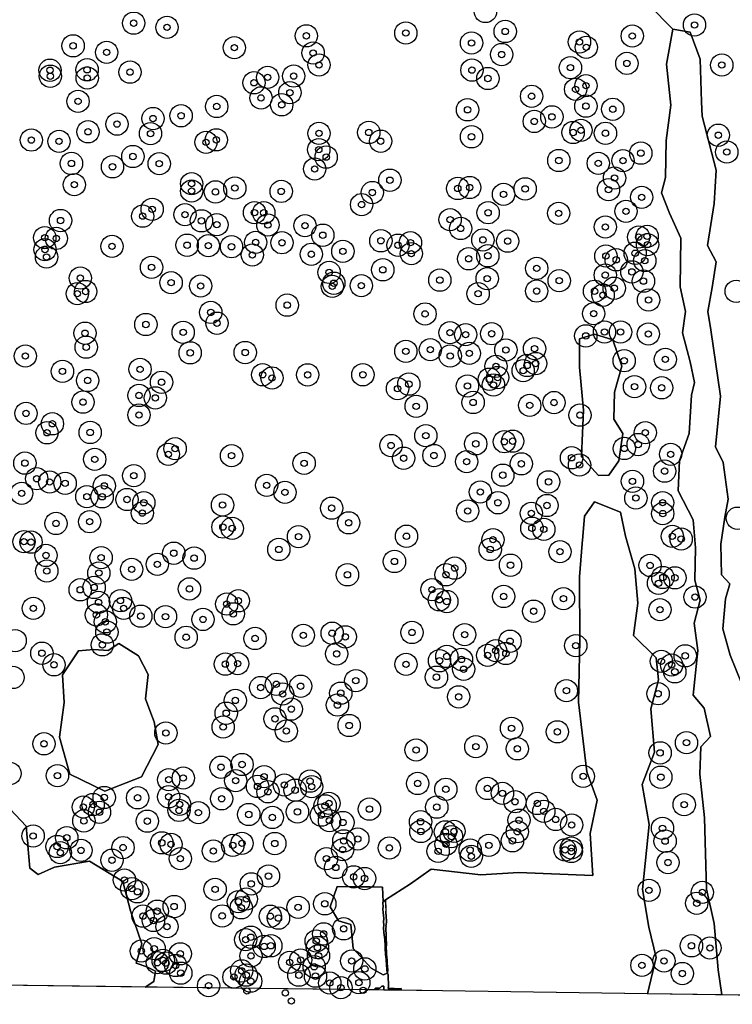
# Model space of a CAD drawing. Header units: inches. Extents: x 128668 to 131679, y 413272 to 413787.
# Tile 71 of 116: x 130749 to 130860, y 413274 to 413429. Entities that reach past the tile are written whole.
import ezdxf

# ---------------------------------------------------------------- set-up
doc = ezdxf.new("R2010")
doc.units = ezdxf.units.IN
doc.header["$MEASUREMENT"] = 0
doc.header["$PDMODE"] = 33
doc.header["$PDSIZE"] = -3
for name, color, linetype in [('Niet gedetecteerde gebieden (D-gebied) (ca. 44.659 m2)', 1, 'Continuous'), ('Onderzoeksgebied Capelsche UW (ca. 743.790 m2)', 5, 'Continuous'), ('Significante objecten binnen onderzoeksgebied', 3, 'Continuous'), ('Significante objecten buiten onderzoeksgebied', 1, 'Continuous'), ('Veiligheidsmarge objecten d.d. 230531', 6, 'Continuous'), ('Verstoorde gebieden (C-gebied) (ca. 90.096 m2)', 40, 'Continuous'), ('Vrijgegeven gebieden (A+B gebied) (ca. 609.035 m2)', 3, 'Continuous')]:
    doc.layers.add(name, color=color, linetype=linetype)

msp = doc.modelspace()

# ---------------------------------------------------------------- linework, layer by layer
at = {"layer": 'Niet gedetecteerde gebieden (D-gebied) (ca. 44.659 m2)'}
msp.add_polyline3d([(130805.72, 413276.47, 0), (130804.98, 413276.48, 0), (130804.16, 413276.49, 0), (130804.44, 413276.78, 0), (130805.12, 413276.78, 0), (130805.41, 413277.09, 0), (130805.74, 413277.1, 0), (130805.73, 413276.57, 0), (130805.8, 413276.47, 0)], close=True, dxfattribs=at)
at = {"layer": 'Onderzoeksgebied Capelsche UW (ca. 743.790 m2)'}
msp.add_lwpolyline([(130957.86, 413274.23), (130814.98, 413276.35), (130603.15, 413279.07), (130203.79, 413288.44), (130115.75, 413295.56)], dxfattribs=at)
at = {"layer": 'Significante objecten binnen onderzoeksgebied'}
for p in [(130766.46, 413428.3), (130771.69, 413427.64), (130824.81, 413427), (130854.54, 413428.02), (130793.58, 413426.31), (130809.2, 413426.75), (130844.76, 413426.29), (130756.94, 413424.74), (130782.27, 413424.45), (130819.52, 413425.19), (130836.47, 413425.35), (130837.54, 413424.5), (130762.21, 413423.71), (130794.64, 413423.62), (130824.26, 413423.37), (130753.31, 413420.91), (130759.14, 413420.98), (130795.57, 413421.73), (130819.58, 413420.93), (130835.05, 413421.3), (130843.92, 413421.98), (130858.82, 413421.72), (130753.36, 413419.97), (130759.16, 413419.69), (130765.88, 413420.61), (130787.49, 413419.79), (130791.59, 413419.99), (130822.09, 413419.61), (130785.35, 413418.94), (130835.86, 413417.91), (130837.49, 413418.49), (130786.46, 413416.56), (130790.99, 413417.39), (130828.95, 413416.82), (130757.72, 413416.02), (130779.5, 413415.22), (130789.71, 413415.48), (130818.89, 413414.7), (130837.48, 413415.27), (130841.7, 413414.78), (130769.49, 413413.32), (130773.9, 413413.76), (130832.14, 413413.58), (130763.84, 413412.45), (130829.37, 413412.87), (130836.7, 413411.48), (130750.38, 413409.94), (130759.29, 413411.24), (130769.1, 413410.95), (130779.43, 413409.98), (130795.56, 413410.99), (130803.38, 413411.14), (130819.51, 413410.46), (130835.47, 413411.13), (130840.55, 413411.01), (130858.27, 413410.7), (130754.73, 413409.74), (130777.82, 413409.59), (130795.53, 413408.44), (130805.25, 413409.76), (130766.33, 413407.36), (130796.69, 413407.26), (130846.11, 413407.89), (130859.61, 413408.06), (130756.68, 413406.27), (130763.13, 413405.75), (130770.47, 413406.23), (130794.88, 413405.4), (130833.23, 413406.73), (130839.42, 413406.29), (130843.3, 413406.71), (130841.98, 413403.98), (130757.13, 413402.93), (130775.55, 413403.09), (130782.34, 413402.41), (130806.69, 413403.64), (130817.36, 413402.34), (130819.23, 413402.49), (130827.94, 413402.28), (130775.55, 413401.94), (130779.3, 413401.8), (130789.63, 413401.88), (130803.94, 413401.7), (130824.55, 413401.42), (130841.03, 413402.15), (130846.24, 413400.95), (130802.25, 413399.81), (130767.86, 413398), (130769.36, 413399.07), (130774.51, 413398.23), (130785.43, 413398.55), (130786.89, 413398.52), (130822.12, 413398.53), (130833.2, 413398.44), (130843.77, 413398.76), (130754.97, 413397.3), (130777.1, 413397.26), (130779.52, 413396.65), (130787.53, 413396.61), (130793.36, 413396.51), (130816.15, 413397.45), (130817.82, 413396.06), (130840.54, 413396.3), (130752.49, 413394.61), (130754.3, 413394.5), (130796.16, 413395), (130845.77, 413394.71), (130847.1, 413394.82), (130763.05, 413393.25), (130774.85, 413393.43), (130778.18, 413393.36), (130781.82, 413393.19), (130785.62, 413393.88), (130789.74, 413393.82), (130805.28, 413394.13), (130807.97, 413393.43), (130809.92, 413393.84), (130821.3, 413394.26), (130825.2, 413394.07), (130847.16, 413393.52), (130752.52, 413392.74), (130752.77, 413391.58), (130785.1, 413391.9), (130794.36, 413392.01), (130799.31, 413392.47), (130810.07, 413392.11), (130822.08, 413391.77), (130840.62, 413391.73), (130845.22, 413392.17), (130769.26, 413389.95), (130819.06, 413391.3), (130842.24, 413391.14), (130846.73, 413391), (130758.07, 413388.27), (130797.15, 413389.16), (130805.58, 413389.57), (130829.76, 413389.79), (130840.52, 413388.74), (130844.7, 413389.24), (130772.33, 413387.55), (130776.97, 413387.03), (130797.65, 413386.97), (130797.89, 413387.46), (130802.2, 413387.08), (130814.54, 413387.95), (130821.98, 413388.18), (130833.29, 413387.86), (130846.52, 413387.79), (130757.6, 413385.82), (130758.91, 413386.16), (130820.55, 413385.82), (130829.74, 413386.23), (130838.84, 413386.2), (130840.18, 413385.58), (130841.93, 413386.68), (130790.57, 413384.02), (130847.32, 413384.83), (130778.56, 413382.88), (130812.22, 413382.64), (130838.7, 413382.69), (130768.37, 413380.98), (130779.54, 413381.18), (130758.81, 413379.61), (130774.23, 413379.75), (130816.13, 413379.69), (130818.59, 413379.39), (130822.67, 413379.53), (130837.46, 413379.19), (130840.4, 413379.8), (130842.92, 413379.8), (130847.29, 413379.49), (130749.44, 413376.03), (130759, 413377.42), (130775.33, 413376.53), (130783.97, 413376.58), (130809.2, 413376.77), (130813.04, 413377.02), (130816.17, 413376.04), (130819.17, 413376.45), (130824.91, 413376.98), (130829.42, 413377.18), (130823.36, 413374.42), (130828.25, 413374.55), (130829.6, 413374.85), (130843.49, 413375.29), (130849.95, 413375.51), (130755.27, 413373.62), (130767.46, 413373.95), (130786.71, 413373.09), (130793.78, 413373.07), (130802.45, 413373.09), (130827.63, 413373.73), (130759.22, 413372.19), (130770.83, 413371.91), (130788.18, 413372.59), (130809.67, 413371.62), (130818.88, 413371.32), (130822.33, 413372.39), (130822.96, 413371.49), (130823.63, 413372.65), (130767.29, 413369.84), (130807.9, 413370.91), (130845.12, 413371.21), (130849.39, 413371.04), (130758.49, 413368.79), (130769.85, 413369.46), (130819.77, 413368.74), (130828.66, 413368.28), (130832.48, 413368.72), (130749.55, 413367.02), (130767.28, 413366.77), (130810.82, 413368.14), (130836.55, 413366.75), (130753.69, 413365.39), (130752.84, 413363.98), (130759.62, 413364.03), (130846.81, 413364), (130812.34, 413363.52), (130820.18, 413362.24), (130824.66, 413362.57), (130825.98, 413362.66), (130845.7, 413362.13), (130771.89, 413360.6), (130772.96, 413361.49), (130806.88, 413361.97), (130843.51, 413361.52), (130850.79, 413360.6), (130749.37, 413359.21), (130760.34, 413359.81), (130781.83, 413360.38), (130793.22, 413359.19), (130808.85, 413359.98), (130813.61, 413360.4), (130818.75, 413359.45), (130827.34, 413359.1), (130835.23, 413360.05), (130836.48, 413358.91), (130849.84, 413357.96), (130751.23, 413356.76), (130753.27, 413356.25), (130755.69, 413356.04), (130766.47, 413357.24), (130824.43, 413357.32), (130831.61, 413356.27), (130844.79, 413356.36), (130748.87, 413354.46), (130761.85, 413355.64), (130787.35, 413355.73), (130790.21, 413354.62), (130820.89, 413354.67), (130759.1, 413353.95), (130761.5, 413353.93), (130765.41, 413353.5), (130768.05, 413352.99), (130823.66, 413352.99), (130845.33, 413353.73), (130849.53, 413353), (130767.81, 413351.37), (130780.41, 413352.63), (130797.54, 413352.14), (130818.92, 413351.7), (130828.91, 413351.33), (130831.37, 413352.56), (130849.55, 413351.29), (130754.26, 413349.74), (130759.54, 413350.01), (130800.22, 413349.84), (130780.47, 413349.17), (130781.93, 413348.97), (130829, 413348.99), (130830.87, 413348.81), (130749.22, 413346.87), (130750.34, 413346.81), (130792.35, 413347.67), (130809.3, 413347.73), (130822.89, 413347.19), (130851.05, 413347.72), (130852.44, 413347.29), (130772.75, 413345.07), (130789.25, 413345.66), (130822.45, 413345.66), (130833.41, 413345.3), (130752.68, 413344.72), (130761.34, 413344.36), (130775.95, 413344.3), (130807.41, 413343.77), (130752.81, 413342.28), (130760.98, 413341.95), (130766.14, 413342.53), (130770.16, 413343.32), (130816.88, 413342.73), (130825.64, 413343.18), (130847.56, 413343.15), (130800.03, 413341.68), (130815.5, 413341.68), (130849.57, 413341.25), (130851.46, 413341.2), (130758.06, 413339.32), (130760.24, 413339.69), (130775.21, 413339.46), (130813.3, 413339.35), (130848.88, 413340.34), (130760.94, 413337.35), (130764.38, 413337.61), (130782.9, 413337.6), (130814.46, 413337.75), (130815.63, 413337.48), (130824.57, 413338.28), (130833.95, 413337.92), (130854.62, 413338.18), (130750.7, 413336.41), (130764.89, 413336.41), (130781.07, 413337.08), (130829.27, 413335.96), (130849.11, 413336.21), (130760.6, 413335.38), (130762, 413334.29), (130767.58, 413335.18), (130771.45, 413335.11), (130777.34, 413334.67), (130782.09, 413335.55), (130762.25, 413332.67), (130810.16, 413332.62), (130774.7, 413331.87), (130785.52, 413331.68), (130793.09, 413332.18), (130797.63, 413332.5), (130799.69, 413331.93), (130818.44, 413332.28), (130825.57, 413331.25), (130761.54, 413330.68), (130823.31, 413329.76), (130835.89, 413330.55), (130752.04, 413329.36), (130798.34, 413329.26), (130814.49, 413328.18), (130815.64, 413328.86), (130817.93, 413328.39), (130822.05, 413329.03), (130824.91, 413329.32), (130849.34, 413328.08), (130853.08, 413328.95), (130753.94, 413327.55), (130780.86, 413327.65), (130782.79, 413327.73), (130809.23, 413327.62), (130818.29, 413326.85), (130850.96, 413327.51), (130851.45, 413326.45), (130801.34, 413325.05), (130814.01, 413325.6), (130786.39, 413323.97), (130788.85, 413324.49), (130792.67, 413324.18), (130834.42, 413323.48), (130782.41, 413321.95), (130789.86, 413322.95), (130798.98, 413323.09), (130817.5, 413322.51), (130848.82, 413323), (130791.21, 413320.59), (130798.46, 413321.22), (130780.99, 413319.94), (130788.66, 413319.06), (130780.51, 413317.77), (130800.3, 413318.01), (130825.8, 413317.57), (130771.51, 413316.84), (130790.43, 413317.14), (130833, 413317.02), (130752.36, 413315.14), (130810.81, 413314.17), (130820.2, 413314.68), (130826.71, 413314.36), (130853.28, 413315.31), (130849.14, 413313.71), (130780.16, 413311.46), (130783.48, 413311.89), (130754.48, 413310.14), (130771.96, 413309.5), (130774.24, 413309.76), (130786.94, 413309.98), (130837.06, 413310.03), (130849.25, 413309.89), (130782.48, 413309.35), (130785.91, 413308.44), (130790.12, 413308.68), (130794.16, 413309.28), (130794.41, 413308.4), (130811.05, 413308.91), (130815.48, 413308), (130822.01, 413308.13), (130761.83, 413306.71), (130767.07, 413306.66), (130771.94, 413306.82), (130780.28, 413306.51), (130787.54, 413307.61), (130791.81, 413307.86), (130824.37, 413307.37), (130758.55, 413305.21), (130760.08, 413305.61), (130773.67, 413305.63), (130796.52, 413305.4), (130797.12, 413305.8), (130803.48, 413304.88), (130814.06, 413305.2), (130826.35, 413306.04), (130829.85, 413305.77), (130852.92, 413305.59), (130761.09, 413304.39), (130773.57, 413304.68), (130776.62, 413304.33), (130784.53, 413304.04), (130788.24, 413303.57), (130792.18, 413304.45), (130795.93, 413303.94), (130830.87, 413304.53), (130832.74, 413303.26), (130758.63, 413303.03), (130768.59, 413302.99), (130797.21, 413303.06), (130799.31, 413302.77), (130811.51, 413302.9), (130826.98, 413303.14), (130835.25, 413302.39), (130849.51, 413301.87), (130750.66, 413300.67), (130755.95, 413300.38), (130801.65, 413300.2), (130811.56, 413301.37), (130815.4, 413301.31), (130816.36, 413300.56), (130816.76, 413301.4), (130826.7, 413301.33), (130754.43, 413299.01), (130764.79, 413298.84), (130770.87, 413299.59), (130772.31, 413299.35), (130782.02, 413299.19), (130783.46, 413299.51), (130788.62, 413299.48), (130799.46, 413299.9), (130806.61, 413298.79), (130815.51, 413299.36), (130822.24, 413299.19), (130825.94, 413299.9), (130835.19, 413298.77), (130849.92, 413299.86), (130754.93, 413298.05), (130758.19, 413298.4), (130773.79, 413297.11), (130778.97, 413298.31), (130796.73, 413297.11), (130799.28, 413298.52), (130814.27, 413298.26), (130819.3, 413298.45), (130819.48, 413297.47), (130834.2, 413298.48), (130835.19, 413298.23), (130763.04, 413296.86), (130798.2, 413295.72), (130850.37, 413296.49), (130787.63, 413294.37), (130801.01, 413294.24), (130802.72, 413293.98), (130765, 413293.76), (130784.92, 413293.14), (130766.16, 413292.39), (130767.06, 413291.9), (130779.24, 413292.29), (130847.38, 413292.12), (130855.76, 413291.81), (130772.81, 413289.58), (130782.91, 413290.34), (130783.35, 413289.39), (130784.14, 413290.76), (130792.28, 413289.47), (130796.47, 413290.02), (130854.89, 413290.1), (130767.91, 413288.08), (130770.16, 413288.86), (130780.35, 413288.11), (130787.92, 413288.06), (130769.56, 413287.39), (130771.69, 413286.43), (130789.19, 413287.77), (130784.85, 413284.77), (130796.3, 413285.29), (130799.44, 413286.09), (130784.04, 413284.38), (130786.94, 413283.32), (130787.99, 413283.42), (130795.12, 413284.17), (130795.32, 413283.14), (130854.06, 413283.42), (130767.65, 413282.6), (130769.67, 413282.96), (130773.77, 413282.16), (130784.88, 413281.83), (130795.48, 413281.84), (130856.97, 413283.08), (130770.18, 413280.76), (130771.09, 413281.12), (130771.52, 413280.7), (130773.05, 413280.33), (130790.96, 413280.82), (130792.68, 413281.19), (130794.8, 413280.13), (130800.69, 413281.04), (130846.28, 413280.36), (130849.75, 413281.04), (130773.85, 413279.12), (130782.2, 413278.52), (130783.42, 413279.48), (130784.13, 413278.82), (130792.4, 413278.81), (130795.01, 413278.65), (130802.76, 413279.79), (130852.63, 413279.06), (130778.22, 413277.15), (130784.84, 413277.87), (130797.25, 413277.57), (130801.82, 413277.64), (130799, 413276.85)]:
    msp.add_point(p, dxfattribs=at)
at = {"layer": 'Significante objecten buiten onderzoeksgebied'}
for p in [(130784.24, 413276.32), (130790.28, 413276.02), (130802.51, 413276.42), (130791.22, 413274.76)]:
    msp.add_point(p, dxfattribs=at)
at = {"layer": 'Veiligheidsmarge objecten d.d. 230531', "color": 6, "linetype": 'Continuous', "lineweight": 25}
for centre in [(130821.7, 413430.13), (130766.46, 413428.3), (130771.69, 413427.64), (130854.54, 413428.02), (130793.58, 413426.31), (130809.2, 413426.75), (130824.81, 413427), (130844.76, 413426.29), (130756.94, 413424.74), (130782.27, 413424.45), (130819.52, 413425.19), (130836.47, 413425.35), (130837.54, 413424.5), (130762.21, 413423.71), (130794.64, 413423.62), (130824.26, 413423.37), (130795.57, 413421.73), (130835.05, 413421.3), (130843.92, 413421.98), (130858.82, 413421.72), (130753.31, 413420.91), (130753.36, 413419.97), (130759.14, 413420.98), (130759.16, 413419.69), (130765.88, 413420.61), (130787.49, 413419.79), (130791.59, 413419.99), (130819.58, 413420.93), (130822.09, 413419.61), (130785.35, 413418.94), (130837.49, 413418.49), (130786.46, 413416.56), (130790.99, 413417.39), (130828.95, 413416.82), (130835.86, 413417.91), (130757.72, 413416.02), (130779.5, 413415.22), (130789.71, 413415.48), (130837.48, 413415.27), (130769.49, 413413.32), (130773.9, 413413.76), (130818.89, 413414.7), (130832.14, 413413.58), (130841.7, 413414.78), (130763.84, 413412.45), (130829.37, 413412.87), (130759.29, 413411.24), (130769.1, 413410.95), (130795.56, 413410.99), (130803.38, 413411.14), (130819.51, 413410.46), (130835.47, 413411.13), (130836.7, 413411.48), (130840.55, 413411.01), (130858.27, 413410.7), (130750.38, 413409.94), (130754.73, 413409.74), (130777.82, 413409.59), (130779.43, 413409.98), (130805.25, 413409.76), (130766.33, 413407.36), (130795.53, 413408.44), (130796.69, 413407.26), (130846.11, 413407.89), (130859.61, 413408.06), (130756.68, 413406.27), (130763.13, 413405.75), (130770.47, 413406.23), (130833.23, 413406.73), (130839.42, 413406.29), (130843.3, 413406.71), (130794.88, 413405.4), (130757.13, 413402.93), (130775.55, 413403.09), (130806.69, 413403.64), (130819.23, 413402.49), (130841.98, 413403.98), (130775.55, 413401.94), (130779.3, 413401.8), (130782.34, 413402.41), (130789.63, 413401.88), (130803.94, 413401.7), (130817.36, 413402.34), (130824.55, 413401.42), (130827.94, 413402.28), (130841.03, 413402.15), (130846.24, 413400.95), (130802.25, 413399.81), (130767.86, 413398), (130769.36, 413399.07), (130774.51, 413398.23), (130785.43, 413398.55), (130786.89, 413398.52), (130822.12, 413398.53), (130833.2, 413398.44), (130843.77, 413398.76), (130754.97, 413397.3), (130777.1, 413397.26), (130779.52, 413396.65), (130787.53, 413396.61), (130793.36, 413396.51), (130816.15, 413397.45), (130840.54, 413396.3), (130796.16, 413395), (130817.82, 413396.06), (130847.1, 413394.82), (130752.49, 413394.61), (130754.3, 413394.5), (130763.05, 413393.25), (130774.85, 413393.43), (130778.18, 413393.36), (130785.62, 413393.88), (130789.74, 413393.82), (130805.28, 413394.13), (130807.97, 413393.43), (130809.92, 413393.84), (130821.3, 413394.26), (130825.2, 413394.07), (130845.77, 413394.71), (130847.16, 413393.52), (130752.52, 413392.74), (130781.82, 413393.19), (130785.1, 413391.9), (130794.36, 413392.01), (130799.31, 413392.47), (130810.07, 413392.11), (130822.08, 413391.77), (130840.62, 413391.73), (130845.22, 413392.17), (130752.77, 413391.58), (130819.06, 413391.3), (130842.24, 413391.14), (130846.73, 413391), (130769.26, 413389.95), (130797.15, 413389.16), (130805.58, 413389.57), (130829.76, 413389.79), (130840.52, 413388.74), (130844.7, 413389.24), (130758.07, 413388.27), (130772.33, 413387.55), (130776.97, 413387.03), (130797.89, 413387.46), (130802.2, 413387.08), (130814.54, 413387.95), (130821.98, 413388.18), (130833.29, 413387.86), (130846.52, 413387.79), (130757.6, 413385.82), (130758.91, 413386.16), (130797.65, 413386.97), (130820.55, 413385.82), (130829.74, 413386.23), (130838.84, 413386.2), (130840.18, 413385.58), (130841.93, 413386.68), (130861.08, 413386.19), (130790.57, 413384.02), (130847.32, 413384.83), (130778.56, 413382.88), (130812.22, 413382.64), (130838.7, 413382.69), (130768.37, 413380.98), (130779.54, 413381.18), (130758.81, 413379.61), (130774.23, 413379.75), (130816.13, 413379.69), (130818.59, 413379.39), (130822.67, 413379.53), (130840.4, 413379.8), (130842.92, 413379.8), (130847.29, 413379.49), (130837.46, 413379.19), (130759, 413377.42), (130775.33, 413376.53), (130783.97, 413376.58), (130809.2, 413376.77), (130813.04, 413377.02), (130819.17, 413376.45), (130824.91, 413376.98), (130829.42, 413377.18), (130749.44, 413376.03), (130816.17, 413376.04), (130829.6, 413374.85), (130843.49, 413375.29), (130849.95, 413375.51), (130755.27, 413373.62), (130767.46, 413373.95), (130823.36, 413374.42), (130827.63, 413373.73), (130828.25, 413374.55), (130759.22, 413372.19), (130770.83, 413371.91), (130786.71, 413373.09), (130788.18, 413372.59), (130793.78, 413373.07), (130802.45, 413373.09), (130809.67, 413371.62), (130822.33, 413372.39), (130823.63, 413372.65), (130807.9, 413370.91), (130818.88, 413371.32), (130822.96, 413371.49), (130845.12, 413371.21), (130849.39, 413371.04), (130758.49, 413368.79), (130767.29, 413369.84), (130769.85, 413369.46), (130819.77, 413368.74), (130832.48, 413368.72), (130749.55, 413367.02), (130810.82, 413368.14), (130828.66, 413368.28), (130753.69, 413365.39), (130767.28, 413366.77), (130836.55, 413366.75), (130752.84, 413363.98), (130759.62, 413364.03), (130846.81, 413364), (130812.34, 413363.52), (130824.66, 413362.57), (130825.98, 413362.66), (130772.96, 413361.49), (130806.88, 413361.97), (130820.18, 413362.24), (130843.51, 413361.52), (130845.7, 413362.13), (130749.37, 413359.21), (130760.34, 413359.81), (130771.89, 413360.6), (130781.83, 413360.38), (130793.22, 413359.19), (130808.85, 413359.98), (130813.61, 413360.4), (130818.75, 413359.45), (130835.23, 413360.05), (130850.79, 413360.6), (130827.34, 413359.1), (130836.48, 413358.91), (130849.84, 413357.96), (130751.23, 413356.76), (130753.27, 413356.25), (130766.47, 413357.24), (130824.43, 413357.32), (130831.61, 413356.27), (130844.79, 413356.36), (130755.69, 413356.04), (130761.85, 413355.64), (130787.35, 413355.73), (130790.21, 413354.62), (130820.89, 413354.67), (130748.87, 413354.46), (130759.1, 413353.95), (130761.5, 413353.93), (130765.41, 413353.5), (130845.33, 413353.73), (130768.05, 413352.99), (130780.41, 413352.63), (130797.54, 413352.14), (130818.92, 413351.7), (130823.66, 413352.99), (130831.37, 413352.56), (130849.53, 413353), (130759.54, 413350.01), (130767.81, 413351.37), (130828.91, 413351.33), (130849.55, 413351.29), (130861.28, 413350.56), (130754.26, 413349.74), (130780.47, 413349.17), (130781.93, 413348.97), (130800.22, 413349.84), (130829, 413348.99), (130830.87, 413348.81), (130749.22, 413346.87), (130792.35, 413347.67), (130809.3, 413347.73), (130822.89, 413347.19), (130851.05, 413347.72), (130852.44, 413347.29), (130750.34, 413346.81), (130789.25, 413345.66), (130822.45, 413345.66), (130833.41, 413345.3), (130752.68, 413344.72), (130761.34, 413344.36), (130772.75, 413345.07), (130775.95, 413344.3), (130807.41, 413343.77), (130752.81, 413342.28), (130766.14, 413342.53), (130770.16, 413343.32), (130816.88, 413342.73), (130825.64, 413343.18), (130847.56, 413343.15), (130760.98, 413341.95), (130800.03, 413341.68), (130815.5, 413341.68), (130849.57, 413341.25), (130851.46, 413341.2), (130758.06, 413339.32), (130760.24, 413339.69), (130775.21, 413339.46), (130813.3, 413339.35), (130848.88, 413340.34), (130764.38, 413337.61), (130782.9, 413337.6), (130814.46, 413337.75), (130824.57, 413338.28), (130833.95, 413337.92), (130854.62, 413338.18), (130750.7, 413336.41), (130760.94, 413337.35), (130764.89, 413336.41), (130781.07, 413337.08), (130815.63, 413337.48), (130849.11, 413336.21), (130760.6, 413335.38), (130767.58, 413335.18), (130771.45, 413335.11), (130777.34, 413334.67), (130782.09, 413335.55), (130829.27, 413335.96), (130762, 413334.29), (130762.25, 413332.67), (130774.7, 413331.87), (130785.52, 413331.68), (130793.09, 413332.18), (130797.63, 413332.5), (130799.69, 413331.93), (130810.16, 413332.62), (130818.44, 413332.28), (130747.84, 413331.34), (130761.54, 413330.68), (130825.57, 413331.25), (130835.89, 413330.55), (130752.04, 413329.36), (130798.34, 413329.26), (130815.64, 413328.86), (130817.93, 413328.39), (130822.05, 413329.03), (130823.31, 413329.76), (130824.91, 413329.32), (130853.08, 413328.95), (130753.94, 413327.55), (130780.86, 413327.65), (130782.79, 413327.73), (130809.23, 413327.62), (130814.49, 413328.18), (130818.29, 413326.85), (130849.34, 413328.08), (130850.96, 413327.51), (130747.49, 413325.56), (130814.01, 413325.6), (130851.45, 413326.45), (130786.39, 413323.97), (130788.85, 413324.49), (130792.67, 413324.18), (130801.34, 413325.05), (130789.86, 413322.95), (130798.98, 413323.09), (130817.5, 413322.51), (130834.42, 413323.48), (130848.82, 413323), (130782.41, 413321.95), (130791.21, 413320.59), (130798.46, 413321.22), (130780.99, 413319.94), (130788.66, 413319.06), (130780.51, 413317.77), (130800.3, 413318.01), (130825.8, 413317.57), (130771.51, 413316.84), (130790.43, 413317.14), (130833, 413317.02), (130752.36, 413315.14), (130820.2, 413314.68), (130826.71, 413314.36), (130853.28, 413315.31), (130810.81, 413314.17), (130849.14, 413313.71), (130780.16, 413311.46), (130783.48, 413311.89), (130747.01, 413310.47), (130754.48, 413310.14), (130774.24, 413309.76), (130786.94, 413309.98), (130837.06, 413310.03), (130849.25, 413309.89), (130771.96, 413309.5), (130782.48, 413309.35), (130785.91, 413308.44), (130790.12, 413308.68), (130794.16, 413309.28), (130794.41, 413308.4), (130811.05, 413308.91), (130761.83, 413306.71), (130767.07, 413306.66), (130771.94, 413306.82), (130787.54, 413307.61), (130791.81, 413307.86), (130815.48, 413308), (130822.01, 413308.13), (130824.37, 413307.37), (130758.55, 413305.21), (130760.08, 413305.61), (130773.67, 413305.63), (130780.28, 413306.51), (130796.52, 413305.4), (130797.12, 413305.8), (130814.06, 413305.2), (130826.35, 413306.04), (130829.85, 413305.77), (130852.92, 413305.59), (130761.09, 413304.39), (130773.57, 413304.68), (130776.62, 413304.33), (130784.53, 413304.04), (130788.24, 413303.57), (130792.18, 413304.45), (130795.93, 413303.94), (130803.48, 413304.88), (130830.87, 413304.53), (130758.63, 413303.03), (130768.59, 413302.99), (130797.21, 413303.06), (130799.31, 413302.77), (130811.51, 413302.9), (130826.98, 413303.14), (130832.74, 413303.26), (130835.25, 413302.39), (130750.66, 413300.67), (130811.56, 413301.37), (130815.4, 413301.31), (130816.36, 413300.56), (130816.76, 413301.4), (130826.7, 413301.33), (130849.51, 413301.87), (130754.43, 413299.01), (130755.95, 413300.38), (130770.87, 413299.59), (130772.31, 413299.35), (130782.02, 413299.19), (130783.46, 413299.51), (130788.62, 413299.48), (130799.46, 413299.9), (130801.65, 413300.2), (130815.51, 413299.36), (130822.24, 413299.19), (130825.94, 413299.9), (130849.92, 413299.86), (130754.93, 413298.05), (130758.19, 413298.4), (130764.79, 413298.84), (130778.97, 413298.31), (130799.28, 413298.52), (130806.61, 413298.79), (130814.27, 413298.26), (130819.3, 413298.45), (130819.48, 413297.47), (130834.2, 413298.48), (130835.19, 413298.77), (130835.19, 413298.23), (130763.04, 413296.86), (130773.79, 413297.11), (130796.73, 413297.11), (130850.37, 413296.49), (130787.63, 413294.37), (130798.2, 413295.72), (130765, 413293.76), (130784.92, 413293.14), (130801.01, 413294.24), (130802.72, 413293.98), (130766.16, 413292.39), (130767.06, 413291.9), (130779.24, 413292.29), (130847.38, 413292.12), (130855.76, 413291.81), (130782.91, 413290.34), (130784.14, 413290.76), (130796.47, 413290.02), (130854.89, 413290.1), (130767.91, 413288.08), (130770.16, 413288.86), (130772.81, 413289.58), (130780.35, 413288.11), (130783.35, 413289.39), (130792.28, 413289.47), (130769.56, 413287.39), (130787.92, 413288.06), (130789.19, 413287.77), (130771.69, 413286.43), (130796.3, 413285.29), (130799.44, 413286.09), (130784.04, 413284.38), (130784.85, 413284.77), (130795.12, 413284.17), (130767.65, 413282.6), (130769.67, 413282.96), (130773.77, 413282.16), (130786.94, 413283.32), (130787.99, 413283.42), (130795.32, 413283.14), (130854.06, 413283.42), (130856.97, 413283.08), (130770.18, 413280.76), (130771.09, 413281.12), (130771.52, 413280.7), (130784.88, 413281.83), (130790.96, 413280.82), (130792.68, 413281.19), (130795.48, 413281.84), (130800.69, 413281.04), (130846.28, 413280.36), (130849.75, 413281.04), (130773.05, 413280.33), (130773.85, 413279.12), (130783.42, 413279.48), (130784.13, 413278.82), (130792.4, 413278.81), (130794.8, 413280.13), (130802.76, 413279.79), (130852.63, 413279.06), (130782.2, 413278.52), (130784.84, 413277.87), (130795.01, 413278.65), (130797.25, 413277.57), (130801.82, 413277.64), (130778.22, 413277.15), (130799, 413276.85)]:
    msp.add_circle(centre, 1.75, dxfattribs=at)
at = {"layer": 'Verstoorde gebieden (C-gebied) (ca. 90.096 m2)'}
for points in [[(130894.72, 413275.17), (130858.85, 413275.7), (130858.25, 413279.63), (130857.63, 413286.9), (130856.43, 413292.29), (130856.1, 413303.5), (130855.39, 413310.38), (130855.55, 413314.67), (130857.03, 413316.29), (130856.07, 413320.74), (130854.33, 413322.79), (130855.08, 413329.8), (130854.49, 413334.09), (130855.42, 413337.69), (130854.58, 413340.82), (130854.68, 413345.91), (130854.31, 413350.29), (130851.95, 413354.86), (130852.2, 413359.62), (130853.7, 413363.86), (130854.05, 413369.87), (130854.56, 413371.88), (130853.84, 413375.11), (130852.66, 413379.69), (130853.11, 413383.01), (130852.3, 413386.91), (130852.41, 413394.53), (130850.59, 413398.47), (130849.33, 413401.63), (130849.99, 413404.04), (130850.11, 413409.87), (130850.83, 413415.42), (130850.16, 413421.88), (130851.15, 413427.36), (130853.88, 413426.88), (130855.44, 413422.63), (130855.65, 413415.97), (130855.72, 413413.7), (130857.92, 413405.24), (130857.65, 413399.96), (130856.59, 413393.4), (130857.96, 413390.82), (130857.31, 413386.8), (130856.63, 413383.04), (130857.11, 413380.14), (130858.62, 413369.73), (130857.86, 413361.76), (130859.02, 413359.3), (130859.83, 413353.55), (130859.32, 413350.74), (130858.65, 413346.48), (130858.79, 413341.67), (130860.08, 413340.24), (130859.38, 413337.89), (130858.99, 413333.17), (130860.14, 413329.08), (130861.9, 413324.67)], [(130747.05, 413304.88), (130749.57, 413302.18), (130749.73, 413300.45), (130749.81, 413299.51), (130749.84, 413299.17), (130750.17, 413295.6), (130751.46, 413294.64), (130754, 413295.78), (130759.5, 413296.73), (130764.75, 413293.52), (130765.93, 413288.92), (130767.73, 413283.73), (130766.85, 413280.67), (130768.52, 413280.11), (130769.9, 413279.42), (130769.64, 413277.83), (130768.27, 413276.95), (130737.63, 413277.34)]]:
    msp.add_lwpolyline(points, dxfattribs=at)
for points in [[(130836.9, 413362.73), (130837, 413365.13), (130837.1, 413367.52), (130836.49, 413374.27), (130836.45, 413378.74), (130838.83, 413379.45), (130841.72, 413378.59), (130843.1, 413374.44), (130841.98, 413370.34), (130841.85, 413366.09), (130843.28, 413363.88), (130842.66, 413359.55), (130841.1, 413357.3), (130839.44, 413357.29), (130836.79, 413360.22)], [(130836.99, 413347.68), (130837.24, 413350.88), (130838.81, 413353.11), (130842.9, 413351.5), (130843.69, 413347.72), (130845.14, 413342.61), (130845.62, 413337.21), (130844.96, 413332.17), (130848.5, 413328.65), (130848.9, 413325.21), (130847.66, 413320.61), (130848.23, 413313.85), (130846.31, 413308.76), (130847.44, 413302.48), (130846.37, 413292.27), (130847.36, 413286.36), (130848.5, 413281.56), (130847.14, 413275.87), (130814.98, 413276.35), (130808.45, 413276.43), (130808.44, 413276.72), (130807.44, 413276.68), (130807.39, 413276.73), (130806.49, 413276.69), (130806.44, 413276.74), (130806.43, 413276.89), (130806.48, 413276.94), (130806.4, 413278.89), (130806.35, 413278.94), (130806.33, 413279.39), (130806.38, 413279.44), (130806.34, 413280.39), (130806.28, 413280.44), (130806.25, 413281.39), (130806.19, 413281.44), (130806.12, 413283.33), (130806.16, 413283.39), (130806.04, 413286.28), (130806.09, 413286.34), (130806.08, 413286.59), (130806.13, 413286.64), (130806.12, 413286.94), (130806.17, 413286.99), (130806.11, 413288.34), (130806.06, 413288.39), (130806.04, 413288.84), (130806.09, 413288.89), (130806.02, 413290.62), (130809.91, 413293.15), (130813.18, 413295.47), (130820.96, 413294.57), (130826.89, 413294.95), (130838.59, 413294.45), (130838.13, 413301.08), (130839.25, 413306.3), (130837.61, 413310.72), (130836.3, 413321.66), (130836.51, 413331.39), (130836.49, 413341.36), (130836.91, 413346.61)], [(130768.3, 413322.18), (130768.98, 413320.37), (130769.66, 413318.58), (130770.31, 413315.01), (130767.68, 413309.97), (130761.93, 413307.7), (130756.45, 413310.38), (130754.82, 413316.19), (130755.53, 413321.62), (130755.3, 413325.95), (130757.77, 413329.73), (130760.19, 413329.96), (130762.43, 413329.79), (130764.14, 413330.88), (130767.21, 413328.96), (130768.72, 413326.01)], [(130803.58, 413292.66), (130805.53, 413292.65), (130805.65, 413290.33), (130805.6, 413290.27), (130805.64, 413289.43), (130805.6, 413289.37), (130805.64, 413288.42), (130805.7, 413288.38), (130805.75, 413287.43), (130805.7, 413287.38), (130805.74, 413286.48), (130805.7, 413286.42), (130805.75, 413285.33), (130805.8, 413285.28), (130805.84, 413284.63), (130805.89, 413284.58), (130806.03, 413281.89), (130806.08, 413281.84), (130806.19, 413279.74), (130806.24, 413279.69), (130806.27, 413279.19), (130806.32, 413279.15), (130806.32, 413279.1), (130805.62, 413278.87), (130803.74, 413279.91), (130800.91, 413282.97), (130800.58, 413286.76), (130798.61, 413287.35), (130797.31, 413289.54), (130798.43, 413292.71), (130801.17, 413292.67), (130802.41, 413292.67)], [(130806.08, 413289.12), (130806.08, 413288.97), (130806.09, 413288.89), (130806.04, 413288.84), (130806.06, 413288.39), (130806.11, 413288.34), (130806.17, 413286.99), (130806.12, 413286.94), (130806.13, 413286.64), (130806.08, 413286.59), (130806.09, 413286.34), (130806.04, 413286.28), (130806.16, 413283.39), (130806.12, 413283.33), (130806.19, 413281.44), (130806.25, 413281.39), (130806.28, 413280.44), (130806.34, 413280.39), (130806.38, 413279.44), (130806.33, 413279.39), (130806.34, 413279.1), (130806.32, 413279.1), (130806.32, 413279.15), (130806.27, 413279.19), (130806.24, 413279.69), (130806.19, 413279.74), (130806.08, 413281.84), (130806.03, 413281.89), (130805.89, 413284.58), (130805.84, 413284.63), (130805.8, 413285.28), (130805.75, 413285.33), (130805.7, 413286.42), (130805.74, 413286.48), (130805.7, 413287.38), (130805.75, 413287.43), (130805.7, 413288.38), (130805.64, 413288.42), (130805.6, 413289.37), (130805.64, 413289.43), (130805.6, 413290.27), (130805.65, 413290.33), (130806.02, 413290.62)]]:
    msp.add_lwpolyline(points, close=True, dxfattribs=at)
at = {"layer": 'Vrijgegeven gebieden (A+B gebied) (ca. 609.035 m2)'}
for points in [[(130835.99, 413442.75), (130851.15, 413427.36), (130850.16, 413421.88), (130850.83, 413415.42), (130850.11, 413409.87), (130849.99, 413404.04), (130849.33, 413401.63), (130850.59, 413398.47), (130852.41, 413394.53), (130852.3, 413386.91), (130853.11, 413383.01), (130852.66, 413379.69), (130853.84, 413375.11), (130854.56, 413371.88), (130854.05, 413369.87), (130853.7, 413363.86), (130852.2, 413359.62), (130851.95, 413354.86), (130854.31, 413350.29), (130854.68, 413345.91), (130854.58, 413340.82), (130855.42, 413337.69), (130854.49, 413334.09), (130855.08, 413329.8), (130854.33, 413322.79), (130856.07, 413320.74), (130857.03, 413316.29), (130855.55, 413314.67), (130855.39, 413310.38), (130856.1, 413303.5), (130856.43, 413292.29), (130857.63, 413286.9), (130858.25, 413279.63), (130858.85, 413275.7), (130847.14, 413275.87), (130848.5, 413281.56), (130847.36, 413286.36), (130846.37, 413292.27), (130847.44, 413302.48), (130846.31, 413308.76), (130848.23, 413313.85), (130847.66, 413320.61), (130848.9, 413325.21), (130848.5, 413328.65), (130844.96, 413332.17), (130845.62, 413337.21), (130845.14, 413342.61), (130843.69, 413347.72), (130842.9, 413351.5), (130838.81, 413353.11), (130837.24, 413350.88), (130836.99, 413347.68), (130836.91, 413346.61), (130836.49, 413341.36), (130836.51, 413331.39), (130836.3, 413321.66), (130837.61, 413310.72), (130839.25, 413306.3), (130838.13, 413301.08), (130838.59, 413294.45), (130826.89, 413294.95), (130820.96, 413294.57), (130813.18, 413295.47), (130809.91, 413293.15), (130806.02, 413290.62), (130805.65, 413290.33), (130805.53, 413292.65), (130803.58, 413292.66), (130802.41, 413292.67), (130801.17, 413292.67), (130798.43, 413292.71), (130797.31, 413289.54), (130798.61, 413287.35), (130800.58, 413286.76), (130800.91, 413282.97), (130803.74, 413279.91), (130805.62, 413278.87), (130806.32, 413279.1), (130806.34, 413279.1), (130806.35, 413278.94), (130806.4, 413278.89), (130806.48, 413276.94), (130806.43, 413276.89), (130806.44, 413276.74), (130806.49, 413276.69), (130807.39, 413276.73), (130807.44, 413276.68), (130808.44, 413276.72), (130808.45, 413276.43), (130805.8, 413276.47), (130805.73, 413276.57), (130805.74, 413277.1), (130805.41, 413277.09), (130805.12, 413276.78), (130804.44, 413276.78), (130804.16, 413276.49), (130768.27, 413276.95), (130769.64, 413277.83), (130769.9, 413279.42), (130768.52, 413280.11), (130766.85, 413280.67), (130767.73, 413283.73), (130765.93, 413288.92), (130764.75, 413293.52), (130759.5, 413296.73), (130754, 413295.78), (130751.46, 413294.64), (130750.17, 413295.6), (130749.84, 413299.17), (130749.81, 413299.51), (130749.73, 413300.45), (130749.57, 413302.18), (130747.05, 413304.88)], [(130861.9, 413324.67), (130860.14, 413329.08), (130858.99, 413333.17), (130859.38, 413337.89), (130860.08, 413340.24), (130858.79, 413341.67), (130858.65, 413346.48), (130859.32, 413350.74), (130859.83, 413353.55), (130859.02, 413359.3), (130857.86, 413361.76), (130858.62, 413369.73), (130857.11, 413380.14), (130856.63, 413383.04), (130857.31, 413386.8), (130857.96, 413390.82), (130856.59, 413393.4), (130857.65, 413399.96), (130857.92, 413405.24), (130855.72, 413413.7), (130855.65, 413415.97), (130855.44, 413422.63), (130853.88, 413426.88), (130851.15, 413427.36), (130835.99, 413442.75)]]:
    msp.add_lwpolyline(points, dxfattribs=at)
for points in [[(130836.79, 413360.22), (130839.44, 413357.29), (130841.1, 413357.3), (130842.66, 413359.55), (130843.28, 413363.88), (130841.85, 413366.09), (130841.98, 413370.34), (130843.1, 413374.44), (130841.72, 413378.59), (130838.83, 413379.45), (130836.45, 413378.74), (130836.49, 413374.27), (130837.1, 413367.52), (130837, 413365.13), (130836.9, 413362.73)], [(130764.14, 413330.88), (130762.43, 413329.79), (130760.19, 413329.96), (130757.77, 413329.73), (130755.3, 413325.95), (130755.53, 413321.62), (130754.82, 413316.19), (130756.45, 413310.38), (130761.93, 413307.7), (130767.68, 413309.97), (130770.31, 413315.01), (130769.66, 413318.58), (130768.98, 413320.37), (130768.3, 413322.18), (130768.72, 413326.01), (130767.21, 413328.96)]]:
    msp.add_lwpolyline(points, close=True, dxfattribs=at)

doc.saveas('drawing.dxf')
